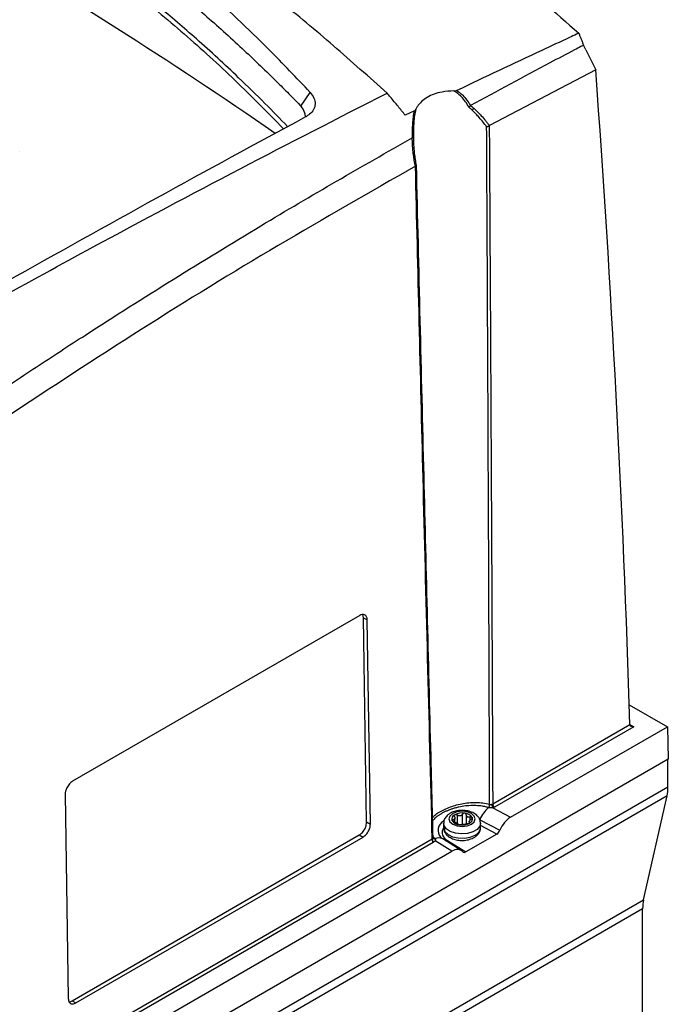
# Model space of a CAD drawing. Header units: millimetres. Extents: x -0.66 to 0.91, y -0.4 to 0.64.
# Tile 150 of 241: x 0.79 to 0.91, y -0.24 to -0.05. Entities that reach past the tile are written whole.
import ezdxf

# ---------------------------------------------------------------- set-up
doc = ezdxf.new("R2010")
doc.units = ezdxf.units.MM
doc.layers.add('FORMAT', color=7, linetype='Continuous')

msp = doc.modelspace()

# ---------------------------------------------------------------- linework, layer by layer
at = {"layer": 'FORMAT', "color": 7, "linetype": 'Continuous', "lineweight": 25}
for p, q in [((0.89582, -0.058138), (0.895369, -0.05724)), ((0.89582, -0.058138), (0.897696, -0.061876)), ((0.897696, -0.061876), (0.877543, -0.07247)), ((0.841771, -0.068766), (0.843544, -0.06617)), ((0.863324, -0.069653), (0.861549, -0.070506)), ((0.788481, -0.077317), (0.788481, -0.077309)), ((0.852949, -0.165339), (0.798501, -0.196771)), ((0.85368, -0.165762), (0.853549, -0.165173)), ((0.85426, -0.204474), (0.85368, -0.165762)), ((0.85368, -0.165762), (0.854388, -0.16617)), ((0.854968, -0.204882), (0.854388, -0.16617)), ((0.904061, -0.18227), (0.91127, -0.186432)), ((0.878163, -0.201053), (0.904183, -0.186032)), ((0.90489, -0.186433), (0.878517, -0.201658)), ((0.881553, -0.203587), (0.91127, -0.186432)), ((0.904182, -0.186025), (0.90489, -0.186433)), ((0.904183, -0.186032), (0.904183, -0.186033)), ((0.91127, -0.186432), (0.911455, -0.192556)), ((0.911455, -0.192556), (0.656835, -0.339545)), ((0.911393, -0.197821), (0.911393, -0.192591)), ((0.656835, -0.344775), (0.911393, -0.197821)), ((0.911212, -0.199554), (0.656653, -0.346507)), ((0.797112, -0.199234), (0.797692, -0.237947)), ((0.906766, -0.219223), (0.911212, -0.199554)), ((0.871419, -0.203155), (0.871419, -0.204732)), ((0.872449, -0.204953), (0.872449, -0.202996)), ((0.873149, -0.203104), (0.873149, -0.204848)), ((0.877397, -0.20176), (0.877394, -0.20176)), ((0.878171, -0.201788), (0.881553, -0.203587)), ((0.85426, -0.204474), (0.854968, -0.204882)), ((0.868861, -0.204719), (0.868861, -0.205536)), ((0.87063, -0.204046), (0.87063, -0.204362)), ((0.87101, -0.204525), (0.87101, -0.203772)), ((0.873712, -0.204421), (0.873712, -0.204731)), ((0.873815, -0.204669), (0.873815, -0.204539)), ((0.873904, -0.204102), (0.873904, -0.20354)), ((0.875734, -0.204046), (0.879514, -0.206056)), ((0.875861, -0.205536), (0.875861, -0.204719)), ((0.878931, -0.206762), (0.875861, -0.205129)), ((0.798424, -0.238369), (0.852871, -0.206938)), ((0.852871, -0.206938), (0.853578, -0.207346)), ((0.878931, -0.206762), (0.87307, -0.210145)), ((0.786239, -0.254119), (0.866704, -0.207668)), ((0.86689, -0.20837), (0.786593, -0.254725)), ((0.799131, -0.238777), (0.853578, -0.207346)), ((0.866852, -0.207475), (0.866852, -0.207461)), ((0.866882, -0.207561), (0.866884, -0.207563)), ((0.867191, -0.20765), (0.867193, -0.207651)), ((0.870398, -0.210026), (0.867283, -0.208074)), ((0.8722, -0.209882), (0.868712, -0.207697)), ((0.869606, -0.207974), (0.87307, -0.210145)), ((0.78963, -0.256653), (0.870398, -0.210026)), ((0.652207, -0.366176), (0.906766, -0.219223)), ((0.906585, -0.220955), (0.652026, -0.367909)), ((0.906585, -0.243263), (0.906585, -0.220955)), ((0.798424, -0.238369), (0.799131, -0.238777))]:
    msp.add_line(p, q, dxfattribs=at)
at = {"layer": 'FORMAT', "color": 7, "linetype": 'Continuous', "lineweight": 25, "flags": 128}
for points in [[(0.870593, -0.202882), (0.870051, -0.20335), (0.869861, -0.203903), (0.870051, -0.204455), (0.870593, -0.204923), (0.871404, -0.205236), (0.872361, -0.205346), (0.873317, -0.205236), (0.874128, -0.204923), (0.87467, -0.204455), (0.874861, -0.203903), (0.87467, -0.20335), (0.874128, -0.202882), (0.873317, -0.202569), (0.872361, -0.20246), (0.871404, -0.202569), (0.870593, -0.202882)], [(0.875861, -0.204717), (0.875715, -0.205296), (0.875209, -0.205893), (0.874394, -0.206364), (0.873359, -0.206656), (0.872216, -0.206738), (0.871088, -0.206602), (0.870099, -0.206261), (0.869354, -0.205754), (0.868935, -0.205134), (0.868861, -0.204719)], [(0.868861, -0.205536), (0.868864, -0.205619), (0.8691, -0.20627), (0.86969, -0.206842), (0.870569, -0.207272), (0.871642, -0.207513), (0.872794, -0.207541), (0.873898, -0.207351), (0.874836, -0.206965)]]:
    msp.add_lwpolyline(points, dxfattribs=at)
at = {"layer": 'FORMAT', "color": 7, "linetype": 'Continuous', "lineweight": 25}
for centre, radius, start, end in [((0.351477, -0.773149), 0.8511733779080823, 55.229995, 64.911818), ((0.873546, -0.068592), 0.0011894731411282, 307.053851, 329.840813), ((0.862972, -0.07588), 0.0002823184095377, 53.617655, 97.994537), ((0.903517, -0.197873), 0.0078762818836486, 347.678572, 0.374896), ((0.876467, -0.201147), 0.0011120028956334, 326.540595, 0.687065), ((0.87647, -0.201147), 0.0011114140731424, 326.511347, 0.679877), ((0.879381, -0.201102), 0.0013906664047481, 180.711352, 209.55477), ((0.878932, -0.201009), 0.0007703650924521, 183.229654, 237.347738), ((0.871272, -0.203909), 0.000868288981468, 110.742075, 199.461002), ((0.872357, -0.205789), 0.0030317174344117, 80.228903, 117.357175), ((0.872764, -0.204601), 0.0018029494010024, 33.438879, 86.566498), ((0.881049, -0.206161), 0.0057212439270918, 129.707658, 158.30289), ((0.869794, -0.206056), 0.0019927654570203, 118.474863, 220.681814), ((0.871957, -0.203204), 0.0018029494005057, 213.438879, 266.566498), ((0.870998, -0.205296), 0.0007033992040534, 52.223814, 67.781563), ((0.872023, -0.203521), 0.001355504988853, 235.975145, 244.030232), ((0.872364, -0.202016), 0.0030317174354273, 260.228903, 297.357175), ((0.873723, -0.202918), 0.0007033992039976, 232.223814, 247.781563), ((0.872699, -0.204693), 0.0013555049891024, 55.975145, 64.030232), ((0.87345, -0.203897), 0.0008682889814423, 290.742075, 19.461002), ((0.87022, -0.206465), 0.0016292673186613, 147.354391, 247.851072), ((0.874182, -0.205414), 0.001683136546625, 292.848588, 355.831271), ((0.866603, -0.207441), 0.000248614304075, 294.08033, 355.416534), ((0.866656, -0.207468), 0.000194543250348, 2.073719, 44.377114), ((0.867114, -0.207314), 0.0003450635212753, 227.009741, 282.893798), ((0.867116, -0.207315), 0.0003447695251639, 226.888912, 282.929744), ((0.867907, -0.209126), 0.0016403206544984, 60.593804, 115.867621), ((0.869267, -0.207379), 0.0006846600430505, 272.4477, 299.606185), ((0.914461, -0.220904), 0.0078762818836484, 167.678572, 180.374896)]:
    msp.add_arc(centre, radius, start, end, dxfattribs=at)
for centre, major_axis, ratio, start_param, end_param in [((-1.462135, -1.605187), (1.629279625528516, 2.925348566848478), 0.587367, 5.507761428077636, 5.553786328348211), ((0.90489, -0.186025), (0.0007071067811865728, 0), 0.577382, 3.160686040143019, 4.712388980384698), ((0.881598, -0.206468), (0.001705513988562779, 0.003056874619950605), 0.587796, 0.7774883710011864, 1.759253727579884), ((0.878918, -0.205939), (0.0004872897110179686, 0.0008733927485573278), 0.587796, 3.919081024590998, 4.900846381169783), ((0.87044, -0.21291), (0.001706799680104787, 0.003059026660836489), 0.586955, 6.078216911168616, 7.059982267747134), ((0.873058, -0.209322), (0.0004876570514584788, 0.0008740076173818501), 0.586955, 2.936624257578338, 3.918389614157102)]:
    msp.add_ellipse(centre, major_axis=major_axis, ratio=ratio, start_param=start_param, end_param=end_param, dxfattribs=at)
for points, knots in [([(0.7486825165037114, 0.029184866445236), (0.7516357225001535, 0.0284492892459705), (0.7590405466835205, 0.0266049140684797), (0.77114045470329, 0.0227357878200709), (0.7836458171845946, 0.0179481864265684), (0.7949547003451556, 0.0129751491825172), (0.8050174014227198, 0.008093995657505), (0.8152005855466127, 0.0026948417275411), (0.8254818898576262, -0.0032190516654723), (0.83586631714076, -0.0096587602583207), (0.8463145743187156, -0.0166106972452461), (0.8568143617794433, -0.0240733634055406), (0.8683800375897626, -0.0328386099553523), (0.880977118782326, -0.0430091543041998), (0.8899652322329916, -0.0509821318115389), (0.8944646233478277, -0.0549733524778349)], [0, 0, 0, 0, 0.0637611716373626, 0.1598738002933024, 0.2559863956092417, 0.324424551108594, 0.3929802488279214, 0.4618929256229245, 0.5316139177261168, 0.6013349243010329, 0.6718722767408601, 0.7427986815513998, 0.8138559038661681, 0.9068174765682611, 1, 1, 1, 1]), ([(0.8581242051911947, -0.0663332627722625), (0.8547515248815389, -0.0633102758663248), (0.8480003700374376, -0.0572591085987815), (0.8377139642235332, -0.0487078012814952), (0.8273184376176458, -0.0405510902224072), (0.8168559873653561, -0.0328719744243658), (0.8063604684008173, -0.0256795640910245), (0.7958364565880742, -0.0189785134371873), (0.7852664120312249, -0.0127584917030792), (0.7747058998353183, -0.0070547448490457), (0.7641837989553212, -0.0018811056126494), (0.7537062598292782, 0.0027614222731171), (0.7432557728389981, 0.006881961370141), (0.7338194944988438, 0.0101237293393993), (0.7253966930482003, 0.01267132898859), (0.720464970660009, 0.0139301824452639), (0.7179979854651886, 0.0145598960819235)], [0, 0, 0, 0, 0.0740144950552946, 0.1481561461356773, 0.2226838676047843, 0.2973414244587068, 0.3713556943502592, 0.4454971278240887, 0.5200246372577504, 0.5946819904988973, 0.6686962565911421, 0.7428376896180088, 0.8173652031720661, 0.8920225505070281, 0.9459866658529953, 1, 1, 1, 1]), ([(0.8435441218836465, -0.0661698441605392), (0.8409595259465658, -0.063444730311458), (0.8344831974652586, -0.0566163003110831), (0.8236472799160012, -0.0464684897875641), (0.8122328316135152, -0.0369510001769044), (0.8017385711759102, -0.0291425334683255), (0.7922926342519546, -0.0227668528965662), (0.7826216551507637, -0.0168876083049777), (0.7728850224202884, -0.0115982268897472), (0.7631198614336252, -0.0068909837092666), (0.7528534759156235, -0.0025334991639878), (0.7419288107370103, 0.0014277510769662), (0.728901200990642, 0.0053976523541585), (0.7196053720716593, 0.0073544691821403), (0.7142179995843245, 0.0084885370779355)], [0, 0, 0, 0, 0.0696762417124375, 0.1745906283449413, 0.2795037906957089, 0.3535502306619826, 0.4277233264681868, 0.5022824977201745, 0.5769720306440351, 0.6485103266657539, 0.7201630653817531, 0.8028724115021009, 0.8857552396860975, 1, 1, 1, 1]), ([(0.7142165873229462, 0.0049658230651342), (0.7154895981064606, 0.0046800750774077), (0.7177618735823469, 0.004170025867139), (0.7218059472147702, 0.0031783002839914), (0.7277342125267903, 0.0016120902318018), (0.738250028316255, -0.0015516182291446), (0.7518639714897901, -0.0065482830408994), (0.7670737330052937, -0.0134009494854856), (0.7807104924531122, -0.0206762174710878), (0.7933455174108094, -0.0284293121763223), (0.8049781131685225, -0.0364673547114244), (0.8150097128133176, -0.0442070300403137), (0.8235489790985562, -0.0513967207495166), (0.830410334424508, -0.0575706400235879), (0.83561165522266, -0.0625536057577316), (0.8392347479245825, -0.0661483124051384), (0.8408187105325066, -0.0677682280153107), (0.8416121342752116, -0.0685796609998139)], [0, 0, 0, 0, 0.0275140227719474, 0.0491114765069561, 0.0876309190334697, 0.1563043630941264, 0.2788226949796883, 0.3884713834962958, 0.4987565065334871, 0.5924754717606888, 0.6859308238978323, 0.7793009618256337, 0.8409592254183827, 0.9027006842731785, 0.9571380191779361, 0.9785299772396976, 0.9999999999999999, 0.9999999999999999, 0.9999999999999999, 0.9999999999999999]), ([(0.7126411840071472, -0.0006500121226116), (0.7165853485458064, -0.0015069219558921), (0.7244736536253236, -0.003220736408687), (0.7362515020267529, -0.0067039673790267), (0.7479677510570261, -0.0108669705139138), (0.7592106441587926, -0.0156182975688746), (0.7699275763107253, -0.0208393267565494), (0.7801071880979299, -0.0264455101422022), (0.7901433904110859, -0.0326275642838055), (0.8000262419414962, -0.0393908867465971), (0.8099022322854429, -0.0468465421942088), (0.8196940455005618, -0.0550001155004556), (0.8293203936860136, -0.0637311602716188), (0.8354671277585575, -0.0699851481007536), (0.8385006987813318, -0.0730716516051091)], [0, 0, 0, 0, 0.0872835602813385, 0.1745665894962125, 0.2625223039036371, 0.3506761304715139, 0.4302503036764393, 0.5095417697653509, 0.5888332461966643, 0.6690649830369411, 0.7492968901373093, 0.8335826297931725, 0.9178687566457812, 1, 1, 1, 1]), ([(0.8392728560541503, -0.0726505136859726), (0.837849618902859, -0.0711831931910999), (0.8347940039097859, -0.068032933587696), (0.829057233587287, -0.0624553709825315), (0.8223177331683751, -0.0562565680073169), (0.8147294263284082, -0.0497752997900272), (0.8053362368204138, -0.0422993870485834), (0.7937269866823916, -0.0339701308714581), (0.7804860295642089, -0.0257387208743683), (0.7677365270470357, -0.0188835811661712), (0.7555322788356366, -0.0132231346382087), (0.7445617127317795, -0.0089167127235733), (0.7348913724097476, -0.0056738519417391), (0.7268956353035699, -0.0033573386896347), (0.7197024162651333, -0.0015564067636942), (0.7152851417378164, -0.0006363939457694), (0.7133373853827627, -0.0002307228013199)], [0, 0, 0, 0, 0.0387027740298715, 0.0830928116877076, 0.1527586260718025, 0.2149383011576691, 0.2771697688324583, 0.3884890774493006, 0.4991091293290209, 0.5924698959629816, 0.6856277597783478, 0.7788213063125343, 0.840466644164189, 0.902298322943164, 0.9569193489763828, 1, 1, 1, 1]), ([(0.8944646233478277, -0.0549733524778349), (0.8944586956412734, -0.0549761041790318), (0.8944254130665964, -0.0549915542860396), (0.8942826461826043, -0.0550577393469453), (0.8937080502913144, -0.0553243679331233), (0.8914090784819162, -0.0563917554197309), (0.8838525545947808, -0.0599091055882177), (0.8767179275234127, -0.0632825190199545), (0.8713398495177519, -0.0658253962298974)], [0, 0, 0, 0, 0.0007707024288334, 0.0043272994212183, 0.0185536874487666, 0.0754592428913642, 0.303081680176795, 1, 1, 1, 1]), ([(0.8944646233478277, -0.0549733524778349), (0.8945459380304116, -0.0551542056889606), (0.8947087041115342, -0.0555162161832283), (0.8949400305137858, -0.0560757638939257), (0.895163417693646, -0.0566511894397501), (0.8953003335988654, -0.0570437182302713), (0.8953688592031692, -0.0572401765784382)], [0, 0, 0, 0, 0.2393281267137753, 0.4790586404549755, 0.7392719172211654, 1, 1, 1, 1]), ([(0.8953688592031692, -0.0572401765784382), (0.8953443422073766, -0.0572532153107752), (0.8953075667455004, -0.057272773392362), (0.8952645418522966, -0.0572953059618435), (0.8952214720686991, -0.0573177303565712), (0.8950922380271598, -0.0573849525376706), (0.894575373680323, -0.0576541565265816), (0.8925077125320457, -0.0587329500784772), (0.8855460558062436, -0.0623874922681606), (0.8789722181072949, -0.0659539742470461), (0.8739754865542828, -0.0686648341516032)], [0, 0, 0, 0, 0.003453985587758, 0.0051809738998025, 0.0060444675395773, 0.0094984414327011, 0.0233143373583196, 0.0785779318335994, 0.2996330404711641, 1, 1, 1, 1]), ([(0.7651591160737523, -0.1161134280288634), (0.771371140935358, -0.1126200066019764), (0.7837958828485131, -0.1056327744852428), (0.8055080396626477, -0.0937645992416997), (0.8302936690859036, -0.0805396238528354), (0.8488465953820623, -0.0710691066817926), (0.8581242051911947, -0.0663332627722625)], [0, 0, 0, 0, 0.2003193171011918, 0.4006609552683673, 0.7002934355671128, 1, 1, 1, 1]), ([(0.8435441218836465, -0.0661698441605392), (0.8438176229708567, -0.0665248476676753), (0.8443644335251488, -0.0672346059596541), (0.8445696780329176, -0.0683892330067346), (0.8442848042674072, -0.0694677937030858), (0.8436453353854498, -0.0702249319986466), (0.8430898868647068, -0.0705596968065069), (0.8429123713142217, -0.0706666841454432)], [0, 0, 0, 0, 0.2168583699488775, 0.4335648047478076, 0.6548608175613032, 0.889697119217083, 1, 1, 1, 1]), ([(0.8615490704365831, -0.0705064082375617), (0.861332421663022, -0.0702264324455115), (0.8608984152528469, -0.0696655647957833), (0.8602136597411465, -0.0688106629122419), (0.859504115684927, -0.0679469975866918), (0.8588057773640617, -0.0671188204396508), (0.858339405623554, -0.0665812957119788), (0.8581242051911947, -0.0663332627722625)], [0, 0, 0, 0, 0.2038617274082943, 0.4083904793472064, 0.6150076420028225, 0.8223508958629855, 0.9999999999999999, 0.9999999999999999, 0.9999999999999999, 0.9999999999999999]), ([(0.8707767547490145, -0.0659109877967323), (0.8700209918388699, -0.0659488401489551), (0.868136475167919, -0.0660432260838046), (0.8656165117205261, -0.0670059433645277), (0.8641596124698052, -0.0683356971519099), (0.8636785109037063, -0.0692059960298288), (0.8635874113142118, -0.0693707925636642)], [0, 0, 0, 0, 0.2343571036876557, 0.5843762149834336, 0.9212990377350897, 1, 1, 1, 1]), ([(0.8707767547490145, -0.0659109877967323), (0.8708546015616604, -0.0659095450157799), (0.8710118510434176, -0.0659066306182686), (0.8711811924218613, -0.0658798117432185), (0.8712877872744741, -0.0658479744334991), (0.871322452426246, -0.0658329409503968), (0.871339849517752, -0.0658253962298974)], [0, 0, 0, 0, 0.3870844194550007, 0.781905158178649, 0.8905466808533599, 1, 1, 1, 1]), ([(0.8736306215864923, -0.0689643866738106), (0.8734364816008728, -0.0686165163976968), (0.873044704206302, -0.067914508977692), (0.8723174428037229, -0.0670672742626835), (0.8715561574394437, -0.0663867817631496), (0.8710377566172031, -0.0660703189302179), (0.8707767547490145, -0.0659109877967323)], [0, 0, 0, 0, 0.2810048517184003, 0.5670719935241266, 0.7820315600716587, 1, 1, 1, 1]), ([(0.8713398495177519, -0.0658253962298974), (0.8715388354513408, -0.0659611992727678), (0.8719384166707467, -0.0662339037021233), (0.8726030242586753, -0.0668298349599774), (0.8733018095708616, -0.0676344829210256), (0.8737371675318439, -0.0683327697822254), (0.8739296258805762, -0.0686991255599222), (0.8739314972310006, -0.0687026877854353)], [0, 0, 0, 0, 0.1854783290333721, 0.3724567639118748, 0.6818505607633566, 0.9969065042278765, 1, 1, 1, 1]), ([(0.8416121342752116, -0.068579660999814), (0.841639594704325, -0.068609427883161), (0.8416945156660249, -0.0686689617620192), (0.8417457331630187, -0.0687331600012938), (0.8417713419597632, -0.0687652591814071)], [0, 0, 0, 0, 0.4999990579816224, 1, 1, 1, 1]), ([(0.8417713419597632, -0.0687652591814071), (0.842073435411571, -0.0691994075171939), (0.8425506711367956, -0.0698852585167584), (0.8425837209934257, -0.0705293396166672), (0.8425958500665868, -0.0707657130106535)], [0, 0, 0, 0, 0.6330067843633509, 1, 1, 1, 1]), ([(0.8739314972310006, -0.0687026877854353), (0.8738961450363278, -0.0687444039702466), (0.873825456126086, -0.0688278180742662), (0.8737164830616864, -0.0689118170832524), (0.8736511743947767, -0.0689525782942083), (0.8736326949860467, -0.0689631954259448), (0.8736306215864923, -0.0689643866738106)], [0, 0, 0, 0, 0.4182542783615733, 0.8363254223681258, 0.9816356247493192, 1, 1, 1, 1]), ([(0.8742629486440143, -0.0695408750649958), (0.8742078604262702, -0.069488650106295), (0.8740976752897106, -0.0693841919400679), (0.873936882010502, -0.0692363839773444), (0.8737813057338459, -0.0690962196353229), (0.8736808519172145, -0.0690083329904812), (0.8736306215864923, -0.0689643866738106)], [0, 0, 0, 0, 0.2648989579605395, 0.5298397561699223, 0.7649038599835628, 1, 1, 1, 1]), ([(0.8739314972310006, -0.0687026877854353), (0.8739365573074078, -0.0686966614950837), (0.873946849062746, -0.0686844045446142), (0.8739604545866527, -0.0686740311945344), (0.8739701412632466, -0.0686678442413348), (0.8739737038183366, -0.0686658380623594), (0.8739754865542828, -0.0686648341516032)], [0, 0, 0, 0, 0.3817367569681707, 0.7764193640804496, 0.8881181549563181, 1, 1, 1, 1]), ([(0.8739754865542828, -0.0686648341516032), (0.8740175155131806, -0.0687002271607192), (0.8741015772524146, -0.068771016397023), (0.8742436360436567, -0.068893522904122), (0.8744016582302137, -0.06903235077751), (0.8745169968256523, -0.0691369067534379), (0.8745746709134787, -0.0691891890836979)], [0, 0, 0, 0, 0.2079161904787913, 0.415851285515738, 0.7079013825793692, 1, 1, 1, 1]), ([(0.7861079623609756, -0.101960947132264), (0.7955795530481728, -0.0966679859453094), (0.8145250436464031, -0.086080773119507), (0.8333965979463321, -0.075803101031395), (0.8428424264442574, -0.0707044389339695), (0.8429123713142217, -0.0706666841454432)], [0, 0, 0, 0, 0.4980809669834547, 0.996283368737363, 1, 1, 1, 1]), ([(0.862967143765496, -0.0747837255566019), (0.8629670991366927, -0.0747796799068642), (0.862962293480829, -0.0743440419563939), (0.8629600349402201, -0.0734560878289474), (0.8630031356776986, -0.0721473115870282), (0.8631045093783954, -0.0708609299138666), (0.8632505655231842, -0.0700586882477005), (0.8633243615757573, -0.0696533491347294)], [0, 0, 0, 0, 0.0024028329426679, 0.2587384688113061, 0.5191759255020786, 0.7570597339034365, 1, 1, 1, 1]), ([(0.8635874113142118, -0.0693707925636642), (0.8635613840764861, -0.0694750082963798), (0.8634400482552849, -0.069960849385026), (0.8632854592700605, -0.0708776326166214), (0.8631694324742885, -0.0721451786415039), (0.8631213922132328, -0.0734599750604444), (0.8631240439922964, -0.074331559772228), (0.8631253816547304, -0.0747712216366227)], [0, 0, 0, 0, 0.0609342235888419, 0.2840679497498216, 0.5127992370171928, 0.7542366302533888, 1, 1, 1, 1]), ([(0.8633243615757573, -0.0696533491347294), (0.8633526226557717, -0.0696372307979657), (0.8634099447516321, -0.069604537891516), (0.8634786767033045, -0.0695368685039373), (0.8635393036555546, -0.0694591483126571), (0.8635713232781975, -0.0694003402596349), (0.8635874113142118, -0.0693707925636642)], [0, 0, 0, 0, 0.2294843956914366, 0.4654643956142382, 0.7314263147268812, 1, 1, 1, 1]), ([(0.8770098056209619, -0.0726887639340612), (0.8767855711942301, -0.0723932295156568), (0.8763366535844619, -0.0718015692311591), (0.8756489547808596, -0.07098544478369), (0.874960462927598, -0.0702258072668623), (0.874495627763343, -0.0697693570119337), (0.8742629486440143, -0.0695408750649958)], [0, 0, 0, 0, 0.2620582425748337, 0.5246409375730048, 0.7620530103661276, 1, 1, 1, 1]), ([(0.8745746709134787, -0.0691891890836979), (0.8748174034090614, -0.0694172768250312), (0.8753034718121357, -0.0698740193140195), (0.8760411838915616, -0.070652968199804), (0.8766602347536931, -0.0713634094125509), (0.8771704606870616, -0.0719885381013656), (0.8774189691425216, -0.0723096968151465), (0.8775432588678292, -0.0724703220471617)], [0, 0, 0, 0, 0.2295521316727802, 0.4596749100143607, 0.7294916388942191, 0.864707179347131, 1, 1, 1, 1]), ([(0.8770098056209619, -0.0726887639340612), (0.8770115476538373, -0.0726885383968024), (0.8770225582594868, -0.0726871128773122), (0.8770880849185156, -0.0726773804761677), (0.8772099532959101, -0.0726472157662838), (0.8773753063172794, -0.0725810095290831), (0.8774630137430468, -0.0725228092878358), (0.8775069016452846, -0.0724936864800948)], [0, 0, 0, 0, 0.0103442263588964, 0.0653811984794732, 0.3849067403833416, 0.6922135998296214, 1, 1, 1, 1]), ([(0.8775810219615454, -0.2011339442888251), (0.8775524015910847, -0.1927024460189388), (0.877494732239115, -0.1757131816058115), (0.877385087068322, -0.1487776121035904), (0.8772652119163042, -0.1223331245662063), (0.8771375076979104, -0.0965051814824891), (0.8770523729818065, -0.0806275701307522), (0.8770098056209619, -0.0726887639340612)], [0, 0, 0, 0, 0.1968393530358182, 0.3966265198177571, 0.6290099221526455, 0.8145049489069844, 1, 1, 1, 1]), ([(0.8775432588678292, -0.0724703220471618), (0.8775402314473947, -0.0724719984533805), (0.877534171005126, -0.0724753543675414), (0.8775250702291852, -0.0724809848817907), (0.8775159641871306, -0.0724870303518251), (0.8775099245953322, -0.0724914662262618), (0.8775069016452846, -0.0724936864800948)], [0, 0, 0, 0, 0.248789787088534, 0.4980398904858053, 0.7487577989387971, 0.9999999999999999, 0.9999999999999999, 0.9999999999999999, 0.9999999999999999]), ([(0.8775069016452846, -0.0724936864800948), (0.8775999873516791, -0.0884143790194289), (0.8777243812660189, -0.1096897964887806), (0.8778604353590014, -0.1355659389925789), (0.8779972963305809, -0.1624920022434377), (0.8780901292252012, -0.184070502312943), (0.878163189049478, -0.2010528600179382)], [0, 0, 0, 0, 0.3716732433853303, 0.4966808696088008, 0.6038860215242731, 1, 1, 1, 1]), ([(0.7822338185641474, -0.1244763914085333), (0.7853498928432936, -0.1223983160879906), (0.7915824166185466, -0.1182419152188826), (0.8033594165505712, -0.1105801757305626), (0.8175700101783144, -0.1015734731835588), (0.8334486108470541, -0.0918789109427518), (0.8485680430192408, -0.0829397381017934), (0.8581344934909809, -0.0775127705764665), (0.8629183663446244, -0.0747989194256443)], [0, 0, 0, 0, 0.1161294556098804, 0.2322728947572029, 0.4384087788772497, 0.6446218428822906, 0.8222868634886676, 1, 1, 1, 1]), ([(0.8629183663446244, -0.0747989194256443), (0.862922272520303, -0.0747968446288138), (0.8629301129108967, -0.0747926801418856), (0.8629422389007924, -0.0747880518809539), (0.8629546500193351, -0.0747847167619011), (0.862962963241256, -0.0747840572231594), (0.862967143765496, -0.0747837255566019)], [0, 0, 0, 0, 0.2445890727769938, 0.4909338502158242, 0.7440025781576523, 1, 1, 1, 1]), ([(0.8629327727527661, -0.0756009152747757), (0.8629302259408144, -0.0755230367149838), (0.862925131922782, -0.075367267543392), (0.862920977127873, -0.0751557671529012), (0.8629187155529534, -0.0749663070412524), (0.8629184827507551, -0.0748547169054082), (0.8629183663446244, -0.0747989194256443)], [0, 0, 0, 0, 0.2909235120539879, 0.5818920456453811, 0.7909369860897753, 0.9999999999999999, 0.9999999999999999, 0.9999999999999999, 0.9999999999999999]), ([(0.8634931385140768, -0.0801902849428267), (0.8634532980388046, -0.0799857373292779), (0.8633735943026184, -0.079576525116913), (0.8632689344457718, -0.0789599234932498), (0.8631756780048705, -0.0783413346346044), (0.8630772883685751, -0.0775754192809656), (0.8629842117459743, -0.076661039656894), (0.8629499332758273, -0.0759545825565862), (0.8629327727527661, -0.0756009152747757)], [0, 0, 0, 0, 0.1345960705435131, 0.2692691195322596, 0.4041898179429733, 0.5392010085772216, 0.7693143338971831, 1, 1, 1, 1]), ([(0.8631253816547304, -0.0747712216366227), (0.8631253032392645, -0.0747713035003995), (0.8631249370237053, -0.0747716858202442), (0.863120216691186, -0.0747740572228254), (0.8630887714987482, -0.0747786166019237), (0.8630093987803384, -0.0747819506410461), (0.862967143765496, -0.0747837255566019)], [0, 0, 0, 0, 0.0175796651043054, 0.0821004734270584, 0.5113452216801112, 1, 1, 1, 1]), ([(0.8631253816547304, -0.0747712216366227), (0.8631253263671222, -0.0748417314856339), (0.8631252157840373, -0.0749827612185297), (0.8631270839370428, -0.0751693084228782), (0.8631296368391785, -0.075285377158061), (0.8631306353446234, -0.0753307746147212)], [0, 0, 0, 0, 0.3784139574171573, 0.7568817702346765, 1, 1, 1, 1]), ([(0.8631306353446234, -0.0753307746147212), (0.8631312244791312, -0.0753617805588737), (0.8631332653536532, -0.0754691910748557), (0.8631369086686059, -0.0755767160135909), (0.863139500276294, -0.0756532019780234)], [0, 0, 0, 0, 0.2886676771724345, 1, 1, 1, 1]), ([(0.863139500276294, -0.0756532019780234), (0.8631560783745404, -0.0760000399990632), (0.8631892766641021, -0.076694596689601), (0.8632966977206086, -0.0777702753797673), (0.863443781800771, -0.0788783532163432), (0.8635801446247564, -0.0796346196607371), (0.8636484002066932, -0.080013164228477)], [0, 0, 0, 0, 0.2379941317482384, 0.4765925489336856, 0.7380115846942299, 1, 1, 1, 1]), ([(0.8634931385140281, -0.0801902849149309), (0.8548277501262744, -0.0851299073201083), (0.8374948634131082, -0.0950103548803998), (0.8115181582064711, -0.11094441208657), (0.7942467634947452, -0.1222901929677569), (0.785612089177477, -0.1279624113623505)], [0, 0, 0, 0, 0.333305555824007, 0.6666922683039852, 1, 1, 1, 1]), ([(0.8635202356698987, -0.0801772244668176), (0.8635179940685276, -0.0801781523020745), (0.8635135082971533, -0.0801800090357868), (0.8635067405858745, -0.0801831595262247), (0.8634999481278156, -0.0801865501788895), (0.8634954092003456, -0.0801890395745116), (0.8634931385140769, -0.0801902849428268)], [0, 0, 0, 0, 0.2492988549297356, 0.4988833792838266, 0.74930671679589, 0.9999999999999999, 0.9999999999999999, 0.9999999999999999, 0.9999999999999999]), ([(0.8635202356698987, -0.0801772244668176), (0.8635563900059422, -0.0801602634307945), (0.8636286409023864, -0.0801263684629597), (0.8636739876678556, -0.0800715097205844), (0.8636685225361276, -0.0800349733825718), (0.8636520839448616, -0.080016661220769), (0.863648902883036, -0.0800136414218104), (0.8636484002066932, -0.080013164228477)], [0, 0, 0, 0, 0.3077900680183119, 0.6150882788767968, 0.93493615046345, 0.9897185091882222, 1, 1, 1, 1]), ([(0.8667043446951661, -0.2076679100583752), (0.8664092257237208, -0.1962617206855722), (0.8658189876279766, -0.173449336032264), (0.8650004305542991, -0.1407904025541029), (0.8642336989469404, -0.1096999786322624), (0.8637580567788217, -0.0900181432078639), (0.8635202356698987, -0.0801772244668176)], [0, 0, 0, 0, 0.2685409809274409, 0.5370821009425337, 0.7685410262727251, 1, 1, 1, 1]), ([(0.8636484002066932, -0.080013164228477), (0.8638840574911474, -0.0898303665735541), (0.8643553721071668, -0.1094647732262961), (0.8650580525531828, -0.138221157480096), (0.8657539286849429, -0.1662840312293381), (0.8663283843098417, -0.1890915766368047), (0.8666786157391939, -0.2027717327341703), (0.86679535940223, -0.2073317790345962)], [0, 0, 0, 0, 0.2311995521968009, 0.4623991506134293, 0.6774395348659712, 0.8924799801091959, 1, 1, 1, 1]), ([(0.8543875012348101, -0.1661697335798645), (0.8543590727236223, -0.1659506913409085), (0.8542999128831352, -0.1654948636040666), (0.8539091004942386, -0.1651631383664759), (0.8534285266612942, -0.165116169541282), (0.8531043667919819, -0.1652665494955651), (0.8529486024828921, -0.1653388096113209)], [0, 0, 0, 0, 0.270280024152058, 0.562453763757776, 0.789751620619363, 0.9999999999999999, 0.9999999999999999, 0.9999999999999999, 0.9999999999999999]), ([(0.7985013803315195, -0.1967705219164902), (0.798301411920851, -0.1969152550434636), (0.7978852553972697, -0.1972164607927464), (0.797417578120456, -0.1979359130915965), (0.7971497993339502, -0.1986494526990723), (0.7971241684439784, -0.1990444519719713), (0.7971118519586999, -0.1992342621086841)], [0, 0, 0, 0, 0.2702426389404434, 0.5624050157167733, 0.7897212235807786, 1, 1, 1, 1]), ([(0.8667047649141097, -0.2037867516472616), (0.8668005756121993, -0.2036427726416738), (0.8671850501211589, -0.2030650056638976), (0.8686828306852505, -0.2021864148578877), (0.8709648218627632, -0.201256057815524), (0.8736167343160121, -0.2007453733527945), (0.8759024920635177, -0.2007587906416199), (0.877152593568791, -0.2010381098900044), (0.87757852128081, -0.2011332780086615)], [0, 0, 0, 0, 0.0688835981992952, 0.276419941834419, 0.4791632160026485, 0.6837779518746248, 0.8922585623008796, 1, 1, 1, 1]), ([(0.877394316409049, -0.201759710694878), (0.8772007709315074, -0.2017070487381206), (0.8768121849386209, -0.201601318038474), (0.8762059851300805, -0.2014889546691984), (0.8753814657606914, -0.2013835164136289), (0.8745286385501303, -0.2013489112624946), (0.8736700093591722, -0.2013832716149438), (0.872813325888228, -0.2014617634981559), (0.8719655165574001, -0.2016038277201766), (0.8711470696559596, -0.2018026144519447), (0.8705526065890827, -0.201977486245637), (0.8699813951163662, -0.2021755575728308), (0.8694304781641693, -0.2023977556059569), (0.8689089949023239, -0.2026407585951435), (0.868423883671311, -0.2029009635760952), (0.8679765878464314, -0.2031777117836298), (0.8675685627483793, -0.203471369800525), (0.86721379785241, -0.2037752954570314), (0.8669261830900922, -0.204066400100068), (0.8667835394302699, -0.2042572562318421), (0.866718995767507, -0.2043436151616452)], [0, 0, 0, 0, 0.0508089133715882, 0.1020102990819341, 0.1511617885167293, 0.2511863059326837, 0.3021806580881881, 0.3511983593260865, 0.4509327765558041, 0.5017758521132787, 0.550966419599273, 0.600518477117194, 0.651226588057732, 0.7023409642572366, 0.7527977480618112, 0.8036598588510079, 0.8558067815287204, 0.9083974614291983, 0.9585515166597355, 1, 1, 1, 1]), ([(0.8775785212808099, -0.2011332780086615), (0.8775787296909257, -0.2011333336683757), (0.877579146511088, -0.2011334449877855), (0.8775797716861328, -0.2011336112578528), (0.8775803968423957, -0.2011337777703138), (0.8775808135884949, -0.2011338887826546), (0.8775810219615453, -0.2011339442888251)], [0, 0, 0, 0, 0.2500000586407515, 0.5000000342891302, 0.7500000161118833, 1, 1, 1, 1]), ([(0.8775810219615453, -0.2011339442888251), (0.8775939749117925, -0.2011368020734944), (0.8776199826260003, -0.201142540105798), (0.8776732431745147, -0.2011494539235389), (0.8777422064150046, -0.2011524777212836), (0.8778257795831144, -0.2011476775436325), (0.8779101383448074, -0.2011364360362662), (0.8779634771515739, -0.2011251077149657), (0.8779905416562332, -0.2011193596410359)], [0, 0, 0, 0, 0.1020031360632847, 0.2048080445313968, 0.4009488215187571, 0.6026961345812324, 0.798405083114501, 1, 1, 1, 1]), ([(0.8779905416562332, -0.2011193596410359), (0.8780025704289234, -0.2011164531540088), (0.8780664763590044, -0.2011010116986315), (0.8781198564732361, -0.201074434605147), (0.878163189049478, -0.2010528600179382)], [0, 0, 0, 0, 0.1882262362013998, 1, 1, 1, 1]), ([(0.8700929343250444, -0.2028327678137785), (0.8699418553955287, -0.2029296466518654), (0.8695588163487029, -0.2031752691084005), (0.8691230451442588, -0.203698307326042), (0.86885394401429, -0.2042738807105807), (0.8688905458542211, -0.2046174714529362), (0.8689011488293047, -0.2047170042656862)], [0, 0, 0, 0, 0.219393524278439, 0.5562409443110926, 0.871450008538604, 0.9999999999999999, 0.9999999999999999, 0.9999999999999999, 0.9999999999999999]), ([(0.8758424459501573, -0.2047183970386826), (0.8758249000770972, -0.2044920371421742), (0.8757883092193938, -0.2040199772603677), (0.8753804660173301, -0.2033962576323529), (0.8747755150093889, -0.202877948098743), (0.873956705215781, -0.2024928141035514), (0.8729670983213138, -0.2022749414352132), (0.8719023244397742, -0.202262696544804), (0.8709009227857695, -0.202440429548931), (0.8703512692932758, -0.2027073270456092), (0.8700929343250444, -0.2028327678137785)], [0, 0, 0, 0, 0.1045986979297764, 0.218134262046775, 0.3359402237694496, 0.465137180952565, 0.6016810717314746, 0.7386865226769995, 0.8771836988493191, 0.9999999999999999, 0.9999999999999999, 0.9999999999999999, 0.9999999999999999]), ([(0.8709062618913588, -0.2034510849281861), (0.8708880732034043, -0.2034144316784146), (0.8708516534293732, -0.2033410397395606), (0.8708525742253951, -0.2032332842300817), (0.8708922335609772, -0.2031478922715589), (0.8709423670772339, -0.2031121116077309), (0.8709641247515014, -0.2030965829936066)], [0, 0, 0, 0, 0.2726506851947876, 0.5459369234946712, 0.8029390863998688, 1, 1, 1, 1]), ([(0.8709641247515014, -0.2030965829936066), (0.870995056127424, -0.2030829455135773), (0.8710568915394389, -0.2030556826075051), (0.8711735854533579, -0.2030538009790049), (0.871294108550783, -0.2030821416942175), (0.8713751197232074, -0.2031241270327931), (0.8714141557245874, -0.2031522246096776), (0.8714185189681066, -0.2031553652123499)], [0, 0, 0, 0, 0.2355200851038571, 0.4708319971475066, 0.7119519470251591, 0.9678034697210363, 1, 1, 1, 1]), ([(0.8724493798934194, -0.2029959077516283), (0.8724284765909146, -0.2030281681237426), (0.8723861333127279, -0.2030935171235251), (0.8723035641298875, -0.2031761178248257), (0.8722087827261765, -0.2032440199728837), (0.8721056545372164, -0.2032923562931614), (0.8719933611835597, -0.2033210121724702), (0.8718773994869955, -0.2033281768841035), (0.8717586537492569, -0.2033141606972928), (0.8716408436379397, -0.2032799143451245), (0.8715248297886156, -0.2032275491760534), (0.8714542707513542, -0.2031796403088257), (0.8714185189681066, -0.2031553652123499)], [0, 0, 0, 0, 0.1034027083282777, 0.2094601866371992, 0.3055668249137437, 0.4046957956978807, 0.4982495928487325, 0.5953018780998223, 0.6912090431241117, 0.7903053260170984, 0.8937491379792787, 1, 1, 1, 1]), ([(0.8728718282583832, -0.2028014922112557), (0.8728322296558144, -0.2027987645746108), (0.8727530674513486, -0.2027933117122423), (0.8726346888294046, -0.202827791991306), (0.8725308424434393, -0.2028908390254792), (0.8724745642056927, -0.2029540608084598), (0.8724519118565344, -0.2029917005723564), (0.8724493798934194, -0.2029959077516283)], [0, 0, 0, 0, 0.2355200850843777, 0.4708319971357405, 0.7119519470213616, 0.967803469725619, 1, 1, 1, 1]), ([(0.8731491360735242, -0.2031041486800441), (0.8731453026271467, -0.2030653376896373), (0.8731376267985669, -0.202987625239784), (0.8730853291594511, -0.2029128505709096), (0.8730211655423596, -0.2028561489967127), (0.8729585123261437, -0.2028199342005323), (0.8728962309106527, -0.2028066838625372), (0.8728718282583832, -0.2028014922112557)], [0, 0, 0, 0, 0.2724766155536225, 0.5455883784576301, 0.6126147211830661, 0.8482175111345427, 1, 1, 1, 1]), ([(0.8732922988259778, -0.2034739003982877), (0.8732510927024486, -0.2034233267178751), (0.8731655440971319, -0.2033183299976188), (0.8731547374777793, -0.2031772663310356), (0.8731491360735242, -0.2031041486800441)], [0, 0, 0, 0, 0.4816691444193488, 1, 1, 1, 1]), ([(0.8781713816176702, -0.2017880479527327), (0.8781222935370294, -0.2017960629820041), (0.8780225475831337, -0.2018123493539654), (0.8778655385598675, -0.2018212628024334), (0.8777064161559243, -0.2018173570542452), (0.8775748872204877, -0.2018013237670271), (0.8774717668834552, -0.201780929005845), (0.8774214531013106, -0.2017671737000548), (0.8773966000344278, -0.201760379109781)], [0, 0, 0, 0, 0.1896102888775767, 0.3852841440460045, 0.5836750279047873, 0.787287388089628, 0.8949281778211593, 1, 1, 1, 1]), ([(0.8785166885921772, -0.2016580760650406), (0.8784300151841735, -0.2017001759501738), (0.8783232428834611, -0.2017520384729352), (0.8781954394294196, -0.2017823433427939), (0.8781713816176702, -0.2017880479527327)], [0, 0, 0, 0, 0.8117592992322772, 1, 1, 1, 1]), ([(0.8528709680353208, -0.2069375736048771), (0.8530709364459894, -0.2067928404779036), (0.8534870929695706, -0.2064916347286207), (0.8539547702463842, -0.2057721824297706), (0.8542225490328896, -0.2050586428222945), (0.8542481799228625, -0.2046636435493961), (0.8542604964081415, -0.2044738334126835)], [0, 0, 0, 0, 0.2702426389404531, 0.5624050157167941, 0.789721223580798, 1, 1, 1, 1]), ([(0.8535780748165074, -0.2073457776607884), (0.853778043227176, -0.207201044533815), (0.8541941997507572, -0.2068998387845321), (0.8546618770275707, -0.206180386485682), (0.8549296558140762, -0.2054668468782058), (0.8549552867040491, -0.2050718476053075), (0.8549676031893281, -0.2048820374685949)], [0, 0, 0, 0, 0.2702426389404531, 0.5624050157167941, 0.789721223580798, 1, 1, 1, 1]), ([(0.8704529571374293, -0.2041978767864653), (0.8704462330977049, -0.2041761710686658), (0.8704327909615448, -0.2041327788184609), (0.8704611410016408, -0.204082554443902), (0.8705223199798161, -0.2040503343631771), (0.8705868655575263, -0.2040438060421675), (0.8706257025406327, -0.2040459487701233), (0.8706300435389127, -0.2040461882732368)], [0, 0, 0, 0, 0.2355200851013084, 0.4708319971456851, 0.7119519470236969, 0.9678034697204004, 1, 1, 1, 1]), ([(0.8708175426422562, -0.2044501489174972), (0.8707744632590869, -0.2044339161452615), (0.8706882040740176, -0.2044014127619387), (0.8705723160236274, -0.2043319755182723), (0.8704899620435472, -0.2042608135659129), (0.8704641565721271, -0.2042169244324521), (0.8704529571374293, -0.2041978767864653)], [0, 0, 0, 0, 0.272650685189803, 0.5459369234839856, 0.8029390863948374, 1, 1, 1, 1]), ([(0.8709062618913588, -0.2034510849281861), (0.8709246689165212, -0.203484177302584), (0.8709619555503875, -0.2035512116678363), (0.8709955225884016, -0.2036501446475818), (0.8710117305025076, -0.2037442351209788), (0.8710089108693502, -0.2038278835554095), (0.8709873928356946, -0.203901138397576), (0.8709481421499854, -0.2039600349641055), (0.8708915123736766, -0.2040044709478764), (0.8708189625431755, -0.204033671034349), (0.8707318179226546, -0.2040490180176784), (0.8706642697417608, -0.2040471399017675), (0.8706300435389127, -0.2040461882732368)], [0, 0, 0, 0, 0.10340270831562, 0.209460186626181, 0.3055668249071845, 0.4046957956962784, 0.4982495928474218, 0.5953018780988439, 0.6912090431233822, 0.7903053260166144, 0.8937491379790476, 1, 1, 1, 1]), ([(0.8708175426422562, -0.2044501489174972), (0.8708981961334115, -0.2044798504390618), (0.8710539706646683, -0.204537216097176), (0.8711957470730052, -0.2046097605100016), (0.8712641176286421, -0.2046447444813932)], [0, 0, 0, 0, 0.5177578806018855, 1, 1, 1, 1]), ([(0.8714290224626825, -0.2047399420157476), (0.8714702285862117, -0.2047682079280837), (0.8715557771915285, -0.204826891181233), (0.8715665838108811, -0.2048656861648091), (0.8715721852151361, -0.2048857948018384)], [0, 0, 0, 0, 0.4816691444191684, 1, 1, 1, 1]), ([(0.871849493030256, -0.2050040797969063), (0.8718118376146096, -0.2049971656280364), (0.8717365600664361, -0.2049833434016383), (0.8716482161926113, -0.204953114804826), (0.8715888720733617, -0.2049202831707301), (0.8715724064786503, -0.2048977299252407), (0.8715722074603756, -0.2048869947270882), (0.8715721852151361, -0.2048857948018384)], [0, 0, 0, 0, 0.2355200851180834, 0.4708319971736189, 0.711951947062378, 0.967803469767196, 1, 1, 1, 1]), ([(0.8722719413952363, -0.2049940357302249), (0.8722470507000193, -0.205000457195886), (0.8721972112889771, -0.2050133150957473), (0.8720804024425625, -0.2050214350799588), (0.8719583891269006, -0.2050183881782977), (0.8718824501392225, -0.2050084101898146), (0.871849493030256, -0.2050040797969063)], [0, 0, 0, 0, 0.2726506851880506, 0.5459369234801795, 0.8029390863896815, 1, 1, 1, 1]), ([(0.8722719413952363, -0.2049940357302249), (0.8722928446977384, -0.2049878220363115), (0.8723351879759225, -0.2049752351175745), (0.8724177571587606, -0.2049580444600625), (0.8725125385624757, -0.204941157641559), (0.8726156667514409, -0.2049245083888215), (0.8727279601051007, -0.2049069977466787), (0.8728439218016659, -0.2048891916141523), (0.8729626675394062, -0.2048715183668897), (0.8730804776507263, -0.204855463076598), (0.8731964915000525, -0.2048419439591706), (0.8732670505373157, -0.2048370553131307), (0.873302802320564, -0.2048345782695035)], [0, 0, 0, 0, 0.1034027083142, 0.2094601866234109, 0.305566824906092, 0.4046957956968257, 0.4982495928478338, 0.595301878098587, 0.6912090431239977, 0.7903053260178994, 0.8937491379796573, 1, 1, 1, 1]), ([(0.8737571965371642, -0.2047089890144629), (0.873726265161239, -0.2047249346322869), (0.8736644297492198, -0.2047568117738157), (0.8735477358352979, -0.2047949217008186), (0.8734272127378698, -0.2048220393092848), (0.8733462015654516, -0.2048319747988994), (0.8733071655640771, -0.2048343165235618), (0.873302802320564, -0.2048345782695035)], [0, 0, 0, 0, 0.2355200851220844, 0.4708319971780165, 0.7119519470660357, 0.9678034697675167, 1, 1, 1, 1]), ([(0.8739037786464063, -0.2035397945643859), (0.8738231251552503, -0.2035630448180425), (0.8736673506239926, -0.2036079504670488), (0.8735255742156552, -0.2035817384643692), (0.8734572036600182, -0.2035690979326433)], [0, 0, 0, 0, 0.517757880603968, 1, 1, 1, 1]), ([(0.8738150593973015, -0.2045388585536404), (0.8737966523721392, -0.2045318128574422), (0.873759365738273, -0.2045175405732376), (0.8737257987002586, -0.2044840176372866), (0.8737095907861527, -0.2044409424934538), (0.8737124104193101, -0.2043889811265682), (0.8737339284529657, -0.2043268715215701), (0.8737731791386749, -0.2042573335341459), (0.8738298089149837, -0.2041812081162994), (0.873902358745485, -0.2041017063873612), (0.8739895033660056, -0.2040204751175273), (0.8740570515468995, -0.2039695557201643), (0.8740912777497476, -0.203943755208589)], [0, 0, 0, 0, 0.1034027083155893, 0.2094601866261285, 0.3055668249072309, 0.404695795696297, 0.498249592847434, 0.5953018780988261, 0.6912090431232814, 0.7903053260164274, 0.8937491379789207, 1, 1, 1, 1]), ([(0.8738150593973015, -0.2045388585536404), (0.8738332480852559, -0.2045475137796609), (0.8738696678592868, -0.2045648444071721), (0.8738687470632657, -0.2046122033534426), (0.8738290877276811, -0.2046630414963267), (0.8737789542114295, -0.2046950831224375), (0.8737571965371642, -0.2047089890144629)], [0, 0, 0, 0, 0.2726506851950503, 0.5459369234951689, 0.8029390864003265, 1, 1, 1, 1]), ([(0.8739037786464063, -0.2035397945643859), (0.8739467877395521, -0.2035280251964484), (0.8740329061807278, -0.2035044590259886), (0.8741221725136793, -0.2035114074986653), (0.8741923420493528, -0.2035322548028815), (0.8742393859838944, -0.2035593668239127), (0.87426020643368, -0.2035940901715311), (0.8742683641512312, -0.2036076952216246)], [0, 0, 0, 0, 0.2724766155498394, 0.545588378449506, 0.6126147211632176, 0.8482175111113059, 1, 1, 1, 1]), ([(0.8742683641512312, -0.2036076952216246), (0.8742750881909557, -0.2036317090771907), (0.8742885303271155, -0.2036797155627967), (0.8742601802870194, -0.2037661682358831), (0.8741990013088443, -0.203853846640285), (0.8741344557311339, -0.2039122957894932), (0.8740956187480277, -0.2039405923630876), (0.8740912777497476, -0.203943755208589)], [0, 0, 0, 0, 0.2355200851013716, 0.4708319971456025, 0.7119519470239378, 0.9678034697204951, 1, 1, 1, 1]), ([(0.8667912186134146, -0.2071697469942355), (0.8668259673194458, -0.2072258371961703), (0.8669279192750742, -0.2073904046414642), (0.8670865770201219, -0.207546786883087), (0.8671911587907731, -0.2076498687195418)], [0, 0, 0, 0, 0.3408341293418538, 0.9999999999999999, 0.9999999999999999, 0.9999999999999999, 0.9999999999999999]), ([(0.8688833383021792, -0.2055649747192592), (0.8689004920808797, -0.2057816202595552), (0.8689370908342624, -0.2062438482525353), (0.8693412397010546, -0.2068588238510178), (0.8699456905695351, -0.2073772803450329), (0.8707646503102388, -0.207762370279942), (0.8717542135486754, -0.2079802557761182), (0.8728189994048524, -0.2079924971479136), (0.8738203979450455, -0.2078147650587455), (0.8743700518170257, -0.2075478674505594), (0.8746283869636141, -0.2074224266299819)], [0, 0, 0, 0, 0.1006044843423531, 0.2146465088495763, 0.3329779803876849, 0.4627512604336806, 0.5999042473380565, 0.737520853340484, 0.8766358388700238, 1, 1, 1, 1]), ([(0.8746283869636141, -0.2074224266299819), (0.8747795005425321, -0.2073255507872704), (0.8751626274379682, -0.2070799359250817), (0.8755974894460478, -0.2065568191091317), (0.8758655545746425, -0.2059896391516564), (0.8758309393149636, -0.2056547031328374), (0.8758215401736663, -0.2055637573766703)], [0, 0, 0, 0, 0.2218466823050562, 0.5624605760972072, 0.881194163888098, 1, 1, 1, 1]), ([(0.8668900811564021, -0.2083699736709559), (0.8668731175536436, -0.2083448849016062), (0.8668319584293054, -0.2082840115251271), (0.8667804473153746, -0.2081492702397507), (0.8667397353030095, -0.2079835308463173), (0.8667133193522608, -0.2078124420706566), (0.8667073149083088, -0.2077157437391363), (0.8667043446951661, -0.2076679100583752)], [0, 0, 0, 0, 0.1577623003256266, 0.3827817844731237, 0.596778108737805, 0.8005385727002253, 0.9999999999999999, 0.9999999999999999, 0.9999999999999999, 0.9999999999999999]), ([(0.8669172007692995, -0.2082813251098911), (0.8669018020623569, -0.208260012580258), (0.8668705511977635, -0.2082167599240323), (0.8668320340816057, -0.2081387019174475), (0.8668000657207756, -0.2080529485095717), (0.86677576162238, -0.2079621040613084), (0.8667590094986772, -0.2078673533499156), (0.8667530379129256, -0.2077926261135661), (0.8667546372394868, -0.2077380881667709), (0.8667579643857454, -0.2077079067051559), (0.8667633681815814, -0.2076815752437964), (0.8667696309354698, -0.2076608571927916), (0.8667771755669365, -0.2076422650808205), (0.8667858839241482, -0.2076248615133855), (0.86679593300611, -0.207607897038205), (0.8668101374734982, -0.2075860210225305), (0.8668260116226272, -0.2075619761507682), (0.8668424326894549, -0.2075298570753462), (0.866852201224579, -0.2075013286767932), (0.866850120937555, -0.2074812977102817), (0.8668494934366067, -0.2074752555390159)], [0, 0, 0, 0, 0.0938666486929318, 0.1904974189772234, 0.2843449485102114, 0.380850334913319, 0.4756270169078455, 0.573074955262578, 0.6077635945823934, 0.6426665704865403, 0.665577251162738, 0.6889204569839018, 0.7075741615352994, 0.726800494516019, 0.7510147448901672, 0.7758978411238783, 0.8275671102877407, 0.8803263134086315, 0.9639014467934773, 1, 1, 1, 1]), ([(0.8668776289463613, -0.2075648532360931), (0.8668779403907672, -0.2075651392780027), (0.8668851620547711, -0.2075717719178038), (0.8668592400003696, -0.2075445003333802), (0.8668557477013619, -0.2074972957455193), (0.8668539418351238, -0.2074728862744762)], [0, 0, 0, 0, 0.0213007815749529, 0.4939150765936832, 1, 1, 1, 1]), ([(0.8669172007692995, -0.2082813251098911), (0.8669167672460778, -0.2082827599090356), (0.8669081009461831, -0.2083114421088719), (0.8668987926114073, -0.208340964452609), (0.8668903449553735, -0.2083690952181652), (0.8668900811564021, -0.2083699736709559)], [0, 0, 0, 0, 0.0485377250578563, 0.9702882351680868, 1, 1, 1, 1]), ([(0.867283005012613, -0.2080737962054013), (0.867280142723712, -0.2080757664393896), (0.8672740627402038, -0.208079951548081), (0.8672531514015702, -0.2080937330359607), (0.867202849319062, -0.208123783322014), (0.8671090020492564, -0.2081675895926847), (0.8670042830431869, -0.208201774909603), (0.8669365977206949, -0.2082439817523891), (0.8669236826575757, -0.2082688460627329), (0.8669172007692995, -0.2082813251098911)], [0, 0, 0, 0, 0.0256042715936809, 0.0543877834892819, 0.1824199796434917, 0.4413156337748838, 0.7447202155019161, 0.8718786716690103, 1, 1, 1, 1]), ([(0.8671926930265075, -0.207651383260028), (0.8672170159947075, -0.207677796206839), (0.8672662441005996, -0.2077312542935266), (0.8673098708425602, -0.2078149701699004), (0.8673297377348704, -0.2079008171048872), (0.8673234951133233, -0.2079727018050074), (0.8673052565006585, -0.2080307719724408), (0.8672904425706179, -0.2080594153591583), (0.867283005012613, -0.2080737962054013)], [0, 0, 0, 0, 0.2027714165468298, 0.4103961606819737, 0.6050529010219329, 0.8050752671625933, 0.9021350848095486, 1, 1, 1, 1]), ([(0.8687122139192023, -0.2076968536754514), (0.8686284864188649, -0.2076405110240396), (0.8684205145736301, -0.2075005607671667), (0.8683524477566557, -0.2074238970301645), (0.868311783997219, -0.2073780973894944)], [0, 0, 0, 0, 0.4025905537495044, 1, 1, 1, 1]), ([(0.7976919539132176, -0.2379465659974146), (0.797720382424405, -0.2381656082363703), (0.7977795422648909, -0.2386214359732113), (0.798170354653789, -0.2389531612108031), (0.7986509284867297, -0.2390001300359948), (0.7989750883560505, -0.2388497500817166), (0.7991308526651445, -0.2387774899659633)], [0, 0, 0, 0, 0.2702800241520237, 0.5624537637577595, 0.7897516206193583, 1, 1, 1, 1]), ([(0.7978238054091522, -0.2385349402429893), (0.797870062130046, -0.2385412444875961), (0.7980506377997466, -0.2385658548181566), (0.7982645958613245, -0.2384531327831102), (0.7984237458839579, -0.2383692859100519)], [0, 0, 0, 0, 0.2561625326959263, 0.9999999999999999, 0.9999999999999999, 0.9999999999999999, 0.9999999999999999])]:
    msp.add_open_spline(points, degree=3, knots=knots, dxfattribs=at)

doc.saveas('drawing.dxf')
